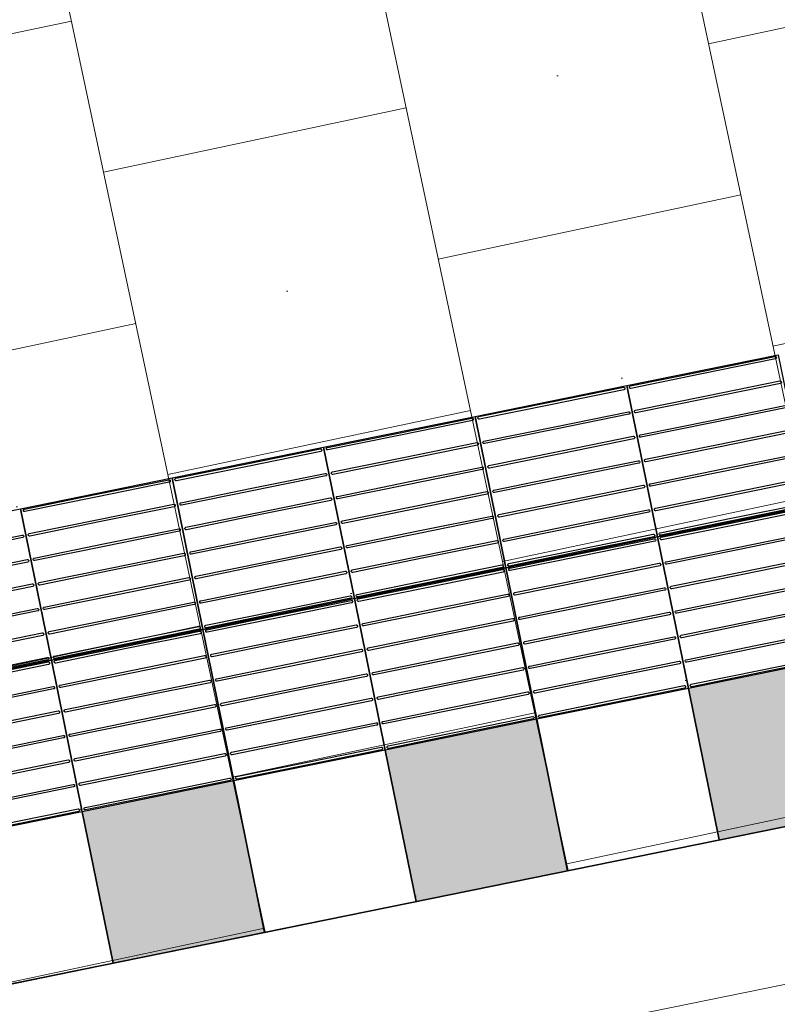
# Model space of a CAD drawing. Header units: metres. Extents: x 196651 to 397723, y 354703 to 710691.
# Tile 132 of 256: x 197835.66 to 197837.12, y 356142.61 to 356144.52. Entities that reach past the tile are written whole.
import ezdxf

# ---------------------------------------------------------------- set-up
doc = ezdxf.new("R2010")
doc.units = ezdxf.units.M
doc.header["$MEASUREMENT"] = 0
doc.linetypes.add('VH-RIJWIELPADBAND_410X225', pattern=[28, 16, -2, 2, -2, 0, -2, 2, -2])
doc.linetypes.add('VH-RWSBAND_110X220', pattern=[24, 10, -2, 2, -2, 2, -2, 2, -2])
for name, color, linetype, lineweight in [('N-WE-VH-KANTOPSLUITING_BUSPERRONBAND-G', 6, 'VH-RWSBAND_110X220', 35), ('N-WE-VH-KANTOPSLUITING_RIJWIELPADBAND_410X250-G', 5, 'VH-RIJWIELPADBAND_410X225', 35), ('N-WE-VH-KANTVERHARDING-G', 1, 'Continuous', 5), ('N-WE-VH-VERHARDING_TEGEL-300X300X60-A', 252, 'Continuous', 18), ('N-WE-VH-VERHARDING_TEGEL-A', 252, 'Continuous', 5), ('N-WE-VH-VERKEERSTEGEL-GELEIDETEGEL-S', 5, 'Continuous', 25), ('N-WE-VH-VERKEERSTEGEL-TEGEL ZWART-WIT-S', 7, 'Continuous', 25)]:
    doc.layers.add(name, color=color, linetype=linetype, lineweight=lineweight)
doc.layers.add('N-WE-VH-VERHARDING_ASFALT_DEKLAAG-G_ROOD', color=7, linetype='Continuous', lineweight=5, true_color=0xbf4040)

# ---------------------------------------------------------------- blocks, each defined once
blk = doc.blocks.new('SVH-VERKEERSTEGEL_300X300_ZWART TEGEL_DYN')
h = blk.add_hatch(color=256)
h.dxf.hatch_style = 1
h.paths.add_polyline_path([(0, 0.3), (0, 0), (0.3, 0), (0.3, 0.3)])
at = {"flags": 128}
blk.add_lwpolyline([(0, 0.3), (0, 0), (0.3, 0), (0.3, 0.3)], close=True, dxfattribs=at)
blk = doc.blocks.new('SVH-VERKEERSTEGEL_300X300_WITTE TEGEL_DYN')
at = {"flags": 128}
blk.add_lwpolyline([(0, 0.3), (0, 0), (0.3, 0), (0.3, 0.3)], close=True, dxfattribs=at)
blk = doc.blocks.new('*U382')
for name, p in [('SVH-VERKEERSTEGEL_300X300_WITTE TEGEL_DYN', (1.2, 0)), ('SVH-VERKEERSTEGEL_300X300_ZWART TEGEL_DYN', (1.5, 0)), ('SVH-VERKEERSTEGEL_300X300_WITTE TEGEL_DYN', (1.8, 0)), ('SVH-VERKEERSTEGEL_300X300_ZWART TEGEL_DYN', (2.1, 0)), ('SVH-VERKEERSTEGEL_300X300_WITTE TEGEL_DYN', (2.4, 0)), ('SVH-VERKEERSTEGEL_300X300_ZWART TEGEL_DYN', (2.7, 0))]:
    blk.add_blockref(name, p)
blk = doc.blocks.new('*U383')
at = {"flags": 128}
for points in [[(1.2, 0.3), (1.2, 0.6), (1.5, 0.6), (1.5, 0.3)], [(1.5, 0.3), (1.5, 0.6), (1.8, 0.6), (1.8, 0.3)], [(1.8, 0.3), (1.8, 0.6), (2.1, 0.6), (2.1, 0.3)], [(2.1, 0.3), (2.1, 0.6), (2.4, 0.6), (2.4, 0.3)], [(2.4, 0.3), (2.4, 0.6), (2.7, 0.6), (2.7, 0.3)], [(2.7, 0.3), (2.7, 0.6), (3, 0.6), (3, 0.3)], [(1.2, 0), (1.2, 0.3), (1.5, 0.3), (1.5, 0)], [(1.5, 0), (1.5, 0.3), (1.8, 0.3), (1.8, 0)], [(1.8, 0), (1.8, 0.3), (2.1, 0.3), (2.1, 0)], [(2.1, 0), (2.1, 0.3), (2.4, 0.3), (2.4, 0)], [(2.4, 0), (2.4, 0.3), (2.7, 0.3), (2.7, 0)], [(2.7, 0), (2.7, 0.3), (3, 0.3), (3, 0)]]:
    blk.add_lwpolyline(points, close=True, dxfattribs=at)
for points in [[(1.5045, 0.5955, -0.414214), (1.507, 0.598), (1.6475, 0.598)], [(1.6475, 0.593), (1.507, 0.593, -0.414214), (1.5045, 0.5955), (1.5045, 0.5955)], [(1.6475, 0.598), (1.793, 0.598, -0.414214), (1.7955, 0.5955), (1.7955, 0.5955, -0.414214), (1.793, 0.593), (1.6475, 0.593)], [(1.8045, 0.5955, -0.414214), (1.807, 0.598), (1.9475, 0.598)], [(1.9475, 0.593), (1.807, 0.593, -0.414214), (1.8045, 0.5955), (1.8045, 0.5955)], [(1.9475, 0.598), (2.093, 0.598, -0.414214), (2.0955, 0.5955), (2.0955, 0.5955, -0.414214), (2.093, 0.593), (1.9475, 0.593)], [(2.1045, 0.5955, -0.414214), (2.107, 0.598), (2.2475, 0.598)], [(2.2475, 0.593), (2.107, 0.593, -0.414214), (2.1045, 0.5955), (2.1045, 0.5955)], [(2.2475, 0.598), (2.393, 0.598, -0.414214), (2.3955, 0.5955), (2.3955, 0.5955, -0.414214), (2.393, 0.593), (2.2475, 0.593)], [(2.4045, 0.5955, -0.414214), (2.407, 0.598), (2.5475, 0.598)], [(2.5475, 0.593), (2.407, 0.593, -0.414214), (2.4045, 0.5955), (2.4045, 0.5955)], [(2.5475, 0.598), (2.693, 0.598, -0.414214), (2.6955, 0.5955), (2.6955, 0.5955, -0.414214), (2.693, 0.593), (2.5475, 0.593)], [(2.7045, 0.5955, -0.414214), (2.707, 0.598), (2.8475, 0.598)], [(2.8475, 0.593), (2.707, 0.593, -0.414214), (2.7045, 0.5955), (2.7045, 0.5955)], [(2.8475, 0.598), (2.993, 0.598, -0.414214), (2.9955, 0.5955), (2.9955, 0.5955, -0.414214), (2.993, 0.593), (2.8475, 0.593)], [(1.3475, 0.5495), (1.493, 0.5495, -0.414214), (1.4955, 0.547), (1.4955, 0.547, -0.414214), (1.493, 0.5445), (1.3475, 0.5445)], [(1.5045, 0.547, -0.414214), (1.507, 0.5495), (1.6475, 0.5495)], [(1.6475, 0.5445), (1.507, 0.5445, -0.414214), (1.5045, 0.547), (1.5045, 0.547)], [(1.6475, 0.5495), (1.793, 0.5495, -0.414214), (1.7955, 0.547), (1.7955, 0.547, -0.414214), (1.793, 0.5445), (1.6475, 0.5445)], [(1.8045, 0.547, -0.414214), (1.807, 0.5495), (1.9475, 0.5495)], [(1.9475, 0.5445), (1.807, 0.5445, -0.414214), (1.8045, 0.547), (1.8045, 0.547)], [(1.9475, 0.5495), (2.093, 0.5495, -0.414214), (2.0955, 0.547), (2.0955, 0.547, -0.414214), (2.093, 0.5445), (1.9475, 0.5445)], [(2.1045, 0.547, -0.414214), (2.107, 0.5495), (2.2475, 0.5495)], [(2.2475, 0.5445), (2.107, 0.5445, -0.414214), (2.1045, 0.547), (2.1045, 0.547)], [(2.2475, 0.5495), (2.393, 0.5495, -0.414214), (2.3955, 0.547), (2.3955, 0.547, -0.414214), (2.393, 0.5445), (2.2475, 0.5445)], [(2.4045, 0.547, -0.414214), (2.407, 0.5495), (2.5475, 0.5495)], [(2.5475, 0.5445), (2.407, 0.5445, -0.414214), (2.4045, 0.547), (2.4045, 0.547)], [(2.5475, 0.5495), (2.693, 0.5495, -0.414214), (2.6955, 0.547), (2.6955, 0.547, -0.414214), (2.693, 0.5445), (2.5475, 0.5445)], [(2.7045, 0.547, -0.414214), (2.707, 0.5495), (2.8475, 0.5495)], [(2.8475, 0.5445), (2.707, 0.5445, -0.414214), (2.7045, 0.547), (2.7045, 0.547)], [(2.8475, 0.5495), (2.993, 0.5495, -0.414214), (2.9955, 0.547), (2.9955, 0.547, -0.414214), (2.993, 0.5445), (2.8475, 0.5445)], [(1.3475, 0.501), (1.493, 0.501, -0.414214), (1.4955, 0.4985), (1.4955, 0.4985, -0.414214), (1.493, 0.496), (1.3475, 0.496)], [(1.5045, 0.4985, -0.414214), (1.507, 0.501), (1.6475, 0.501)], [(1.6475, 0.496), (1.507, 0.496, -0.414214), (1.5045, 0.4985), (1.5045, 0.4985)], [(1.6475, 0.501), (1.793, 0.501, -0.414214), (1.7955, 0.4985), (1.7955, 0.4985, -0.414214), (1.793, 0.496), (1.6475, 0.496)], [(1.8045, 0.4985, -0.414214), (1.807, 0.501), (1.9475, 0.501)], [(1.9475, 0.496), (1.807, 0.496, -0.414214), (1.8045, 0.4985), (1.8045, 0.4985)], [(1.9475, 0.501), (2.093, 0.501, -0.414214), (2.0955, 0.4985), (2.0955, 0.4985, -0.414214), (2.093, 0.496), (1.9475, 0.496)], [(2.1045, 0.4985, -0.414214), (2.107, 0.501), (2.2475, 0.501)], [(2.2475, 0.496), (2.107, 0.496, -0.414214), (2.1045, 0.4985), (2.1045, 0.4985)], [(2.2475, 0.501), (2.393, 0.501, -0.414214), (2.3955, 0.4985), (2.3955, 0.4985, -0.414214), (2.393, 0.496), (2.2475, 0.496)], [(2.4045, 0.4985, -0.414214), (2.407, 0.501), (2.5475, 0.501)], [(2.5475, 0.496), (2.407, 0.496, -0.414214), (2.4045, 0.4985), (2.4045, 0.4985)], [(2.5475, 0.501), (2.693, 0.501, -0.414214), (2.6955, 0.4985), (2.6955, 0.4985, -0.414214), (2.693, 0.496), (2.5475, 0.496)], [(2.7045, 0.4985, -0.414214), (2.707, 0.501), (2.8475, 0.501)], [(2.8475, 0.496), (2.707, 0.496, -0.414214), (2.7045, 0.4985), (2.7045, 0.4985)], [(2.8475, 0.501), (2.993, 0.501, -0.414214), (2.9955, 0.4985), (2.9955, 0.4985, -0.414214), (2.993, 0.496), (2.8475, 0.496)], [(1.3475, 0.4525), (1.493, 0.4525, -0.414214), (1.4955, 0.45), (1.4955, 0.45, -0.414214), (1.493, 0.4475), (1.3475, 0.4475)], [(1.5045, 0.45, -0.414214), (1.507, 0.4525), (1.6475, 0.4525)], [(1.6475, 0.4475), (1.507, 0.4475, -0.414214), (1.5045, 0.45), (1.5045, 0.45)], [(1.6475, 0.4525), (1.793, 0.4525, -0.414214), (1.7955, 0.45), (1.7955, 0.45, -0.414214), (1.793, 0.4475), (1.6475, 0.4475)], [(1.8045, 0.45, -0.414214), (1.807, 0.4525), (1.9475, 0.4525)], [(1.9475, 0.4475), (1.807, 0.4475, -0.414214), (1.8045, 0.45), (1.8045, 0.45)], [(1.9475, 0.4525), (2.093, 0.4525, -0.414214), (2.0955, 0.45), (2.0955, 0.45, -0.414214), (2.093, 0.4475), (1.9475, 0.4475)], [(2.1045, 0.45, -0.414214), (2.107, 0.4525), (2.2475, 0.4525)], [(2.2475, 0.4475), (2.107, 0.4475, -0.414214), (2.1045, 0.45), (2.1045, 0.45)], [(2.2475, 0.4525), (2.393, 0.4525, -0.414214), (2.3955, 0.45), (2.3955, 0.45, -0.414214), (2.393, 0.4475), (2.2475, 0.4475)], [(2.4045, 0.45, -0.414214), (2.407, 0.4525), (2.5475, 0.4525)], [(2.5475, 0.4475), (2.407, 0.4475, -0.414214), (2.4045, 0.45), (2.4045, 0.45)], [(2.5475, 0.4525), (2.693, 0.4525, -0.414214), (2.6955, 0.45), (2.6955, 0.45, -0.414214), (2.693, 0.4475), (2.5475, 0.4475)], [(2.7045, 0.45, -0.414214), (2.707, 0.4525), (2.8475, 0.4525)], [(2.8475, 0.4475), (2.707, 0.4475, -0.414214), (2.7045, 0.45), (2.7045, 0.45)], [(2.8475, 0.4525), (2.993, 0.4525, -0.414214), (2.9955, 0.45), (2.9955, 0.45, -0.414214), (2.993, 0.4475), (2.8475, 0.4475)], [(1.3475, 0.404), (1.493, 0.404, -0.414214), (1.4955, 0.4015), (1.4955, 0.4015, -0.414214), (1.493, 0.399), (1.3475, 0.399)], [(1.5045, 0.4015, -0.414214), (1.507, 0.404), (1.6475, 0.404)], [(1.6475, 0.399), (1.507, 0.399, -0.414214), (1.5045, 0.4015), (1.5045, 0.4015)], [(1.6475, 0.404), (1.793, 0.404, -0.414214), (1.7955, 0.4015), (1.7955, 0.4015, -0.414214), (1.793, 0.399), (1.6475, 0.399)], [(1.8045, 0.4015, -0.414214), (1.807, 0.404), (1.9475, 0.404)], [(1.9475, 0.399), (1.807, 0.399, -0.414214), (1.8045, 0.4015), (1.8045, 0.4015)], [(1.9475, 0.404), (2.093, 0.404, -0.414214), (2.0955, 0.4015), (2.0955, 0.4015, -0.414214), (2.093, 0.399), (1.9475, 0.399)], [(2.1045, 0.4015, -0.414214), (2.107, 0.404), (2.2475, 0.404)], [(2.2475, 0.399), (2.107, 0.399, -0.414214), (2.1045, 0.4015), (2.1045, 0.4015)], [(2.2475, 0.404), (2.393, 0.404, -0.414214), (2.3955, 0.4015), (2.3955, 0.4015, -0.414214), (2.393, 0.399), (2.2475, 0.399)], [(2.4045, 0.4015, -0.414214), (2.407, 0.404), (2.5475, 0.404)], [(2.5475, 0.399), (2.407, 0.399, -0.414214), (2.4045, 0.4015), (2.4045, 0.4015)], [(2.5475, 0.404), (2.693, 0.404, -0.414214), (2.6955, 0.4015), (2.6955, 0.4015, -0.414214), (2.693, 0.399), (2.5475, 0.399)], [(2.7045, 0.4015, -0.414214), (2.707, 0.404), (2.8475, 0.404)], [(2.8475, 0.399), (2.707, 0.399, -0.414214), (2.7045, 0.4015), (2.7045, 0.4015)], [(2.8475, 0.404), (2.993, 0.404, -0.414214), (2.9955, 0.4015), (2.9955, 0.4015, -0.414214), (2.993, 0.399), (2.8475, 0.399)], [(1.3475, 0.3555), (1.493, 0.3555, -0.414214), (1.4955, 0.353), (1.4955, 0.353, -0.414214), (1.493, 0.3505), (1.3475, 0.3505)], [(1.5045, 0.353, -0.414214), (1.507, 0.3555), (1.6475, 0.3555)], [(1.6475, 0.3505), (1.507, 0.3505, -0.414214), (1.5045, 0.353), (1.5045, 0.353)], [(1.6475, 0.3555), (1.793, 0.3555, -0.414214), (1.7955, 0.353), (1.7955, 0.353, -0.414214), (1.793, 0.3505), (1.6475, 0.3505)], [(1.8045, 0.353, -0.414214), (1.807, 0.3555), (1.9475, 0.3555)], [(1.9475, 0.3505), (1.807, 0.3505, -0.414214), (1.8045, 0.353), (1.8045, 0.353)], [(1.9475, 0.3555), (2.093, 0.3555, -0.414214), (2.0955, 0.353), (2.0955, 0.353, -0.414214), (2.093, 0.3505), (1.9475, 0.3505)], [(2.1045, 0.353, -0.414214), (2.107, 0.3555), (2.2475, 0.3555)], [(2.2475, 0.3505), (2.107, 0.3505, -0.414214), (2.1045, 0.353), (2.1045, 0.353)], [(2.2475, 0.3555), (2.393, 0.3555, -0.414214), (2.3955, 0.353), (2.3955, 0.353, -0.414214), (2.393, 0.3505), (2.2475, 0.3505)], [(2.4045, 0.353, -0.414214), (2.407, 0.3555), (2.5475, 0.3555)], [(2.5475, 0.3505), (2.407, 0.3505, -0.414214), (2.4045, 0.353), (2.4045, 0.353)], [(2.5475, 0.3555), (2.693, 0.3555, -0.414214), (2.6955, 0.353), (2.6955, 0.353, -0.414214), (2.693, 0.3505), (2.5475, 0.3505)], [(2.7045, 0.353, -0.414214), (2.707, 0.3555), (2.8475, 0.3555)], [(2.8475, 0.3505), (2.707, 0.3505, -0.414214), (2.7045, 0.353), (2.7045, 0.353)], [(2.8475, 0.3555), (2.993, 0.3555, -0.414214), (2.9955, 0.353), (2.9955, 0.353, -0.414214), (2.993, 0.3505), (2.8475, 0.3505)], [(1.3475, 0.307), (1.493, 0.307, -0.414214), (1.4955, 0.3045), (1.4955, 0.3045, -0.414214), (1.493, 0.302), (1.3475, 0.302)], [(1.5045, 0.3045, -0.414214), (1.507, 0.307), (1.6475, 0.307)], [(1.6475, 0.307), (1.793, 0.307, -0.414214), (1.7955, 0.3045), (1.7955, 0.3045, -0.414214), (1.793, 0.302), (1.6475, 0.302)], [(1.8045, 0.3045, -0.414214), (1.807, 0.307), (1.9475, 0.307)], [(1.9475, 0.307), (2.093, 0.307, -0.414214), (2.0955, 0.3045), (2.0955, 0.3045, -0.414214), (2.093, 0.302), (1.9475, 0.302)], [(2.1045, 0.3045, -0.414214), (2.107, 0.307), (2.2475, 0.307)], [(2.2475, 0.307), (2.393, 0.307, -0.414214), (2.3955, 0.3045), (2.3955, 0.3045, -0.414214), (2.393, 0.302), (2.2475, 0.302)], [(2.4045, 0.3045, -0.414214), (2.407, 0.307), (2.5475, 0.307)], [(2.5475, 0.307), (2.693, 0.307, -0.414214), (2.6955, 0.3045), (2.6955, 0.3045, -0.414214), (2.693, 0.302), (2.5475, 0.302)], [(2.7045, 0.3045, -0.414214), (2.707, 0.307), (2.8475, 0.307)], [(2.8475, 0.307), (2.993, 0.307, -0.414214), (2.9955, 0.3045), (2.9955, 0.3045, -0.414214), (2.993, 0.302), (2.8475, 0.302)], [(1.3475, 0.298), (1.493, 0.298, -0.414214), (1.4955, 0.2955), (1.4955, 0.2955, -0.414214), (1.493, 0.293), (1.3475, 0.293)], [(1.6475, 0.302), (1.507, 0.302, -0.414214), (1.5045, 0.3045), (1.5045, 0.3045)], [(1.5045, 0.2955, -0.414214), (1.507, 0.298), (1.6475, 0.298)], [(1.6475, 0.293), (1.507, 0.293, -0.414214), (1.5045, 0.2955), (1.5045, 0.2955)], [(1.6475, 0.298), (1.793, 0.298, -0.414214), (1.7955, 0.2955), (1.7955, 0.2955, -0.414214), (1.793, 0.293), (1.6475, 0.293)], [(1.9475, 0.302), (1.807, 0.302, -0.414214), (1.8045, 0.3045), (1.8045, 0.3045)], [(1.8045, 0.2955, -0.414214), (1.807, 0.298), (1.9475, 0.298)], [(1.9475, 0.293), (1.807, 0.293, -0.414214), (1.8045, 0.2955), (1.8045, 0.2955)], [(1.9475, 0.298), (2.093, 0.298, -0.414214), (2.0955, 0.2955), (2.0955, 0.2955, -0.414214), (2.093, 0.293), (1.9475, 0.293)], [(2.2475, 0.302), (2.107, 0.302, -0.414214), (2.1045, 0.3045), (2.1045, 0.3045)], [(2.1045, 0.2955, -0.414214), (2.107, 0.298), (2.2475, 0.298)], [(2.2475, 0.293), (2.107, 0.293, -0.414214), (2.1045, 0.2955), (2.1045, 0.2955)], [(2.2475, 0.298), (2.393, 0.298, -0.414214), (2.3955, 0.2955), (2.3955, 0.2955, -0.414214), (2.393, 0.293), (2.2475, 0.293)], [(2.5475, 0.302), (2.407, 0.302, -0.414214), (2.4045, 0.3045), (2.4045, 0.3045)], [(2.4045, 0.2955, -0.414214), (2.407, 0.298), (2.5475, 0.298)], [(2.5475, 0.293), (2.407, 0.293, -0.414214), (2.4045, 0.2955), (2.4045, 0.2955)], [(2.5475, 0.298), (2.693, 0.298, -0.414214), (2.6955, 0.2955), (2.6955, 0.2955, -0.414214), (2.693, 0.293), (2.5475, 0.293)], [(2.8475, 0.302), (2.707, 0.302, -0.414214), (2.7045, 0.3045), (2.7045, 0.3045)], [(2.7045, 0.2955, -0.414214), (2.707, 0.298), (2.8475, 0.298)], [(2.8475, 0.293), (2.707, 0.293, -0.414214), (2.7045, 0.2955), (2.7045, 0.2955)], [(2.8475, 0.298), (2.993, 0.298, -0.414214), (2.9955, 0.2955), (2.9955, 0.2955, -0.414214), (2.993, 0.293), (2.8475, 0.293)], [(1.3475, 0.2495), (1.493, 0.2495, -0.414214), (1.4955, 0.247), (1.4955, 0.247, -0.414214), (1.493, 0.2445), (1.3475, 0.2445)], [(1.5045, 0.247, -0.414214), (1.507, 0.2495), (1.6475, 0.2495)], [(1.6475, 0.2495), (1.793, 0.2495, -0.414214), (1.7955, 0.247), (1.7955, 0.247, -0.414214), (1.793, 0.2445), (1.6475, 0.2445)], [(1.8045, 0.247, -0.414214), (1.807, 0.2495), (1.9475, 0.2495)], [(1.9475, 0.2495), (2.093, 0.2495, -0.414214), (2.0955, 0.247), (2.0955, 0.247, -0.414214), (2.093, 0.2445), (1.9475, 0.2445)], [(2.1045, 0.247, -0.414214), (2.107, 0.2495), (2.2475, 0.2495)], [(2.2475, 0.2495), (2.393, 0.2495, -0.414214), (2.3955, 0.247), (2.3955, 0.247, -0.414214), (2.393, 0.2445), (2.2475, 0.2445)], [(2.4045, 0.247, -0.414214), (2.407, 0.2495), (2.5475, 0.2495)], [(2.5475, 0.2495), (2.693, 0.2495, -0.414214), (2.6955, 0.247), (2.6955, 0.247, -0.414214), (2.693, 0.2445), (2.5475, 0.2445)], [(2.7045, 0.247, -0.414214), (2.707, 0.2495), (2.8475, 0.2495)], [(2.8475, 0.2495), (2.993, 0.2495, -0.414214), (2.9955, 0.247), (2.9955, 0.247, -0.414214), (2.993, 0.2445), (2.8475, 0.2445)], [(1.6475, 0.2445), (1.507, 0.2445, -0.414214), (1.5045, 0.247), (1.5045, 0.247)], [(1.9475, 0.2445), (1.807, 0.2445, -0.414214), (1.8045, 0.247), (1.8045, 0.247)], [(2.2475, 0.2445), (2.107, 0.2445, -0.414214), (2.1045, 0.247), (2.1045, 0.247)], [(2.5475, 0.2445), (2.407, 0.2445, -0.414214), (2.4045, 0.247), (2.4045, 0.247)], [(2.8475, 0.2445), (2.707, 0.2445, -0.414214), (2.7045, 0.247), (2.7045, 0.247)], [(1.3475, 0.201), (1.493, 0.201, -0.414214), (1.4955, 0.1985), (1.4955, 0.1985, -0.414214), (1.493, 0.196), (1.3475, 0.196)], [(1.5045, 0.1985, -0.414214), (1.507, 0.201), (1.6475, 0.201)], [(1.6475, 0.196), (1.507, 0.196, -0.414214), (1.5045, 0.1985), (1.5045, 0.1985)], [(1.6475, 0.201), (1.793, 0.201, -0.414214), (1.7955, 0.1985), (1.7955, 0.1985, -0.414214), (1.793, 0.196), (1.6475, 0.196)], [(1.8045, 0.1985, -0.414214), (1.807, 0.201), (1.9475, 0.201)], [(1.9475, 0.196), (1.807, 0.196, -0.414214), (1.8045, 0.1985), (1.8045, 0.1985)], [(1.9475, 0.201), (2.093, 0.201, -0.414214), (2.0955, 0.1985), (2.0955, 0.1985, -0.414214), (2.093, 0.196), (1.9475, 0.196)], [(2.1045, 0.1985, -0.414214), (2.107, 0.201), (2.2475, 0.201)], [(2.2475, 0.196), (2.107, 0.196, -0.414214), (2.1045, 0.1985), (2.1045, 0.1985)], [(2.2475, 0.201), (2.393, 0.201, -0.414214), (2.3955, 0.1985), (2.3955, 0.1985, -0.414214), (2.393, 0.196), (2.2475, 0.196)], [(2.4045, 0.1985, -0.414214), (2.407, 0.201), (2.5475, 0.201)], [(2.5475, 0.196), (2.407, 0.196, -0.414214), (2.4045, 0.1985), (2.4045, 0.1985)], [(2.5475, 0.201), (2.693, 0.201, -0.414214), (2.6955, 0.1985), (2.6955, 0.1985, -0.414214), (2.693, 0.196), (2.5475, 0.196)], [(2.7045, 0.1985, -0.414214), (2.707, 0.201), (2.8475, 0.201)], [(2.8475, 0.196), (2.707, 0.196, -0.414214), (2.7045, 0.1985), (2.7045, 0.1985)], [(2.8475, 0.201), (2.993, 0.201, -0.414214), (2.9955, 0.1985), (2.9955, 0.1985, -0.414214), (2.993, 0.196), (2.8475, 0.196)], [(1.3475, 0.1525), (1.493, 0.1525, -0.414214), (1.4955, 0.15), (1.4955, 0.15, -0.414214), (1.493, 0.1475), (1.3475, 0.1475)], [(1.5045, 0.15, -0.414214), (1.507, 0.1525), (1.6475, 0.1525)], [(1.6475, 0.1475), (1.507, 0.1475, -0.414214), (1.5045, 0.15), (1.5045, 0.15)], [(1.6475, 0.1525), (1.793, 0.1525, -0.414214), (1.7955, 0.15), (1.7955, 0.15, -0.414214), (1.793, 0.1475), (1.6475, 0.1475)], [(1.8045, 0.15, -0.414214), (1.807, 0.1525), (1.9475, 0.1525)], [(1.9475, 0.1475), (1.807, 0.1475, -0.414214), (1.8045, 0.15), (1.8045, 0.15)], [(1.9475, 0.1525), (2.093, 0.1525, -0.414214), (2.0955, 0.15), (2.0955, 0.15, -0.414214), (2.093, 0.1475), (1.9475, 0.1475)], [(2.1045, 0.15, -0.414214), (2.107, 0.1525), (2.2475, 0.1525)], [(2.2475, 0.1475), (2.107, 0.1475, -0.414214), (2.1045, 0.15), (2.1045, 0.15)], [(2.2475, 0.1525), (2.393, 0.1525, -0.414214), (2.3955, 0.15), (2.3955, 0.15, -0.414214), (2.393, 0.1475), (2.2475, 0.1475)], [(2.4045, 0.15, -0.414214), (2.407, 0.1525), (2.5475, 0.1525)], [(2.5475, 0.1475), (2.407, 0.1475, -0.414214), (2.4045, 0.15), (2.4045, 0.15)], [(2.5475, 0.1525), (2.693, 0.1525, -0.414214), (2.6955, 0.15), (2.6955, 0.15, -0.414214), (2.693, 0.1475), (2.5475, 0.1475)], [(2.7045, 0.15, -0.414214), (2.707, 0.1525), (2.8475, 0.1525)], [(2.8475, 0.1475), (2.707, 0.1475, -0.414214), (2.7045, 0.15), (2.7045, 0.15)], [(2.8475, 0.1525), (2.993, 0.1525, -0.414214), (2.9955, 0.15), (2.9955, 0.15, -0.414214), (2.993, 0.1475), (2.8475, 0.1475)], [(1.3475, 0.104), (1.493, 0.104, -0.414214), (1.4955, 0.1015), (1.4955, 0.1015, -0.414214), (1.493, 0.099), (1.3475, 0.099)], [(1.5045, 0.1015, -0.414214), (1.507, 0.104), (1.6475, 0.104)], [(1.6475, 0.099), (1.507, 0.099, -0.414214), (1.5045, 0.1015), (1.5045, 0.1015)], [(1.6475, 0.104), (1.793, 0.104, -0.414214), (1.7955, 0.1015), (1.7955, 0.1015, -0.414214), (1.793, 0.099), (1.6475, 0.099)], [(1.8045, 0.1015, -0.414214), (1.807, 0.104), (1.9475, 0.104)], [(1.9475, 0.099), (1.807, 0.099, -0.414214), (1.8045, 0.1015), (1.8045, 0.1015)], [(1.9475, 0.104), (2.093, 0.104, -0.414214), (2.0955, 0.1015), (2.0955, 0.1015, -0.414214), (2.093, 0.099), (1.9475, 0.099)], [(2.1045, 0.1015, -0.414214), (2.107, 0.104), (2.2475, 0.104)], [(2.2475, 0.099), (2.107, 0.099, -0.414214), (2.1045, 0.1015), (2.1045, 0.1015)], [(2.2475, 0.104), (2.393, 0.104, -0.414214), (2.3955, 0.1015), (2.3955, 0.1015, -0.414214), (2.393, 0.099), (2.2475, 0.099)], [(2.4045, 0.1015, -0.414214), (2.407, 0.104), (2.5475, 0.104)], [(2.5475, 0.099), (2.407, 0.099, -0.414214), (2.4045, 0.1015), (2.4045, 0.1015)], [(2.5475, 0.104), (2.693, 0.104, -0.414214), (2.6955, 0.1015), (2.6955, 0.1015, -0.414214), (2.693, 0.099), (2.5475, 0.099)], [(2.7045, 0.1015, -0.414214), (2.707, 0.104), (2.8475, 0.104)], [(2.8475, 0.099), (2.707, 0.099, -0.414214), (2.7045, 0.1015), (2.7045, 0.1015)], [(2.8475, 0.104), (2.993, 0.104, -0.414214), (2.9955, 0.1015), (2.9955, 0.1015, -0.414214), (2.993, 0.099), (2.8475, 0.099)], [(1.3475, 0.0555), (1.493, 0.0555, -0.414214), (1.4955, 0.053), (1.4955, 0.053, -0.414214), (1.493, 0.0505), (1.3475, 0.0505)], [(1.5045, 0.053, -0.414214), (1.507, 0.0555), (1.6475, 0.0555)], [(1.6475, 0.0505), (1.507, 0.0505, -0.414214), (1.5045, 0.053), (1.5045, 0.053)], [(1.6475, 0.0555), (1.793, 0.0555, -0.414214), (1.7955, 0.053), (1.7955, 0.053, -0.414214), (1.793, 0.0505), (1.6475, 0.0505)], [(1.8045, 0.053, -0.414214), (1.807, 0.0555), (1.9475, 0.0555)], [(1.9475, 0.0505), (1.807, 0.0505, -0.414214), (1.8045, 0.053), (1.8045, 0.053)], [(1.9475, 0.0555), (2.093, 0.0555, -0.414214), (2.0955, 0.053), (2.0955, 0.053, -0.414214), (2.093, 0.0505), (1.9475, 0.0505)], [(2.1045, 0.053, -0.414214), (2.107, 0.0555), (2.2475, 0.0555)], [(2.2475, 0.0505), (2.107, 0.0505, -0.414214), (2.1045, 0.053), (2.1045, 0.053)], [(2.2475, 0.0555), (2.393, 0.0555, -0.414214), (2.3955, 0.053), (2.3955, 0.053, -0.414214), (2.393, 0.0505), (2.2475, 0.0505)], [(2.4045, 0.053, -0.414214), (2.407, 0.0555), (2.5475, 0.0555)], [(2.5475, 0.0505), (2.407, 0.0505, -0.414214), (2.4045, 0.053), (2.4045, 0.053)], [(2.5475, 0.0555), (2.693, 0.0555, -0.414214), (2.6955, 0.053), (2.6955, 0.053, -0.414214), (2.693, 0.0505), (2.5475, 0.0505)], [(2.7045, 0.053, -0.414214), (2.707, 0.0555), (2.8475, 0.0555)], [(2.8475, 0.0505), (2.707, 0.0505, -0.414214), (2.7045, 0.053), (2.7045, 0.053)], [(2.8475, 0.0555), (2.993, 0.0555, -0.414214), (2.9955, 0.053), (2.9955, 0.053, -0.414214), (2.993, 0.0505), (2.8475, 0.0505)], [(1.3475, 0.007), (1.493, 0.007, -0.414214), (1.4955, 0.0045), (1.4955, 0.0045, -0.414214), (1.493, 0.002), (1.3475, 0.002)], [(1.5045, 0.0045, -0.414214), (1.507, 0.007), (1.6475, 0.007)], [(1.6475, 0.002), (1.507, 0.002, -0.414214), (1.5045, 0.0045), (1.5045, 0.0045)], [(1.6475, 0.007), (1.793, 0.007, -0.414214), (1.7955, 0.0045), (1.7955, 0.0045, -0.414214), (1.793, 0.002), (1.6475, 0.002)], [(1.8045, 0.0045, -0.414214), (1.807, 0.007), (1.9475, 0.007)], [(1.9475, 0.002), (1.807, 0.002, -0.414214), (1.8045, 0.0045), (1.8045, 0.0045)], [(1.9475, 0.007), (2.093, 0.007, -0.414214), (2.0955, 0.0045), (2.0955, 0.0045, -0.414214), (2.093, 0.002), (1.9475, 0.002)], [(2.1045, 0.0045, -0.414214), (2.107, 0.007), (2.2475, 0.007)], [(2.2475, 0.002), (2.107, 0.002, -0.414214), (2.1045, 0.0045), (2.1045, 0.0045)], [(2.2475, 0.007), (2.393, 0.007, -0.414214), (2.3955, 0.0045), (2.3955, 0.0045, -0.414214), (2.393, 0.002), (2.2475, 0.002)], [(2.4045, 0.0045, -0.414214), (2.407, 0.007), (2.5475, 0.007)], [(2.5475, 0.002), (2.407, 0.002, -0.414214), (2.4045, 0.0045), (2.4045, 0.0045)], [(2.5475, 0.007), (2.693, 0.007, -0.414214), (2.6955, 0.0045), (2.6955, 0.0045, -0.414214), (2.693, 0.002), (2.5475, 0.002)], [(2.7045, 0.0045, -0.414214), (2.707, 0.007), (2.8475, 0.007)], [(2.8475, 0.002), (2.707, 0.002, -0.414214), (2.7045, 0.0045), (2.7045, 0.0045)], [(2.8475, 0.007), (2.993, 0.007, -0.414214), (2.9955, 0.0045), (2.9955, 0.0045, -0.414214), (2.993, 0.002), (2.8475, 0.002)]]:
    blk.add_lwpolyline(points, format="xyb", dxfattribs=at)

msp = doc.modelspace()

# ---------------------------------------------------------------- hatches: boundary and pattern name
at = {"layer": 'N-WE-VH-VERHARDING_ASFALT_DEKLAAG-G_ROOD'}
h = msp.add_hatch(color=256, dxfattribs=at)
edge = h.paths.add_edge_path()
edge.add_line((198011.0353, 356135.928), (198028.2431, 356135.9839))
edge.add_line((198028.2431, 356135.9839), (198028.2621, 356137.9341))
edge.add_line((198028.2621, 356137.9341), (198011.0331, 356137.878))
edge.add_line((198011.0331, 356137.878), (198004.8919, 356137.884))
edge.add_line((198004.8919, 356137.884), (197983.514, 356137.8183))
edge.add_arc((197983.4828, 356147.9683), 10.15, 261.13443, 270.17598, ccw=False)
edge.add_line((197981.9185, 356137.9396), (197977.5632, 356138.6189))
edge.add_arc((197976.0452, 356128.8866), 9.85, 81.13443, 83.79745)
edge.add_line((197977.1094, 356138.6789), (197888.8523, 356148.2707))
edge.add_arc((197885.9243, 356121.3293), 27.1, 83.79745, 85.10188)
edge.add_line((197888.2382, 356148.3303), (197859.3619, 356150.805))
edge.add_arc((197857.788, 356133.7776), 17.1, 84.719, 95.04498)
edge.add_line((197856.2843, 356150.8113), (197850.8435, 356150.331))
edge.add_arc((197855.911, 356080.2723), 70.2417, 94.137128, 102.286861)
edge.add_line((197840.9631, 356148.9051), (197836.009, 356147.6549))
edge.add_arc((197843.5577, 356117.7427), 30.85, 104.16349, 114.28402)
edge.add_line((197830.8703, 356145.863), (197815.8576, 356139.0895))
edge.add_line((197815.8576, 356139.0895), (197816.6595, 356137.3121))
edge.add_line((197816.6595, 356137.3121), (197831.6722, 356144.0855))
edge.add_arc((197843.5577, 356117.7427), 28.9, 104.16349, 114.28402, ccw=False)
edge.add_line((197836.4861, 356145.7641), (197841.4091, 356147.0065))
edge.add_arc((197855.911, 356080.2723), 68.2917, 94.124258, 102.260254, ccw=False)
edge.add_line((197850.9995, 356148.3872), (197856.4558, 356148.8689))
edge.add_arc((197857.788, 356133.7776), 15.15, 84.6951, 95.04498, ccw=False)
edge.add_line((197859.1887, 356148.8627), (197888.0717, 356146.3875))
edge.add_arc((197885.9243, 356121.3293), 25.15, 83.79745, 85.10188, ccw=False)
edge.add_line((197888.6416, 356146.3321), (197976.8987, 356136.7403))
edge.add_arc((197976.0452, 356128.8866), 7.9, 81.13443, 83.79745, ccw=False)
edge.add_line((197977.2627, 356136.6922), (197981.618, 356136.0129))
edge.add_arc((197983.4828, 356147.9683), 12.1, 261.13443, 270.17598)
edge.add_line((197983.52, 356135.8683), (198004.894, 356135.934))
edge.add_line((198004.894, 356135.934), (198011.0353, 356135.928))
edge = h.paths.add_edge_path()
edge.add_arc((197735.0033, 356097.3416), 2.15, 118.9535, 140.4824)
edge.add_line((197733.3447, 356098.7097), (197731.5221, 356097.7013))
edge.add_arc((197719.8553, 356118.7891), 24.1, 293.87385, 298.95346, ccw=False)
edge.add_line((197729.6092, 356096.7512), (197729.2314, 356096.584))
edge.add_arc((197729.0539, 356095.9586), 0.65, 74.1587, 113.8738)
edge.add_line((197728.7909, 356096.553), (197708.1335, 356087.4102))
edge.add_arc((197831.4206, 355808.8539), 304.62, 113.873848, 126.261051)
edge.add_arc((197652.5201, 356052.7447), 2.15, 126.2609, 147.8646)
edge.add_arc((197831.4206, 355808.8539), 304.47, 126.410016, 127.372787)
edge.add_arc((197651.312, 356044.6581), 7.75, 127.37279, 128.39216)
edge.add_arc((197646.7178, 356049.6034), 1.15, 100.9725, 132.9621)
edge.add_arc((197651.312, 356044.6581), 7.9, 132.90212, 137.28139)
edge.add_line((197645.5079, 356050.0175), (197644.9981, 356049.4654))
edge.add_line((197644.9981, 356049.4654), (197643.5655, 356050.7883))
edge.add_line((197643.5655, 356050.7883), (197644.0752, 356051.3404))
edge.add_arc((197651.312, 356044.6581), 9.85, 127.37279, 137.28147, ccw=False)
edge.add_arc((197831.4206, 355808.8539), 306.57, 113.873848, 127.372787, ccw=False)
edge.add_line((197707.3443, 356089.1934), (197728.7593, 356098.6715))
edge.add_arc((197719.8553, 356118.7891), 22, 293.87385, 298.95346)
edge.add_line((197730.5055, 356099.5389), (197734.6029, 356101.8057))
edge.add_arc((197748.1577, 356077.3054), 28, 113.5265, 118.95346, ccw=False)
edge.add_line((197736.9808, 356102.9779), (197748.6793, 356108.0709))
edge.add_line((197748.6793, 356108.0709), (197786.9918, 356124.8689))
edge.add_arc((197778.9006, 356143.323), 20.15, 293.67482, 307.69442)
edge.add_arc((197803.3639, 356111.6758), 19.85, 114.28401, 127.71355, ccw=False)
edge.add_line((197795.2004, 356129.7694), (197815.8576, 356139.0895))
edge.add_line((197815.8576, 356139.0895), (197816.6595, 356137.3121))
edge.add_line((197816.6595, 356137.3121), (197814.8234, 356136.4836))
edge.add_arc((197815.7076, 356134.5239), 2.15, 114.284, 135.8129)
edge.add_line((197814.1659, 356136.0224), (197808.3119, 356133.3812))
edge.add_arc((197808.4153, 356131.2337), 2.15, 92.7551, 114.284)
edge.add_line((197807.5311, 356133.1935), (197796.0023, 356127.9919))
edge.add_arc((197803.3639, 356111.6758), 17.9, 114.28402, 127.70392)
edge.add_arc((197778.9006, 356143.323), 22.1, 293.67482, 307.70392, ccw=False)
edge.add_line((197787.7748, 356123.083), (197760.165, 356110.9776))
edge.add_line((197760.165, 356110.9776), (197749.46, 356106.284))
edge.add_line((197749.46, 356106.284), (197737.7592, 356101.19))
edge.add_arc((197748.1577, 356077.3054), 26.05, 113.5265, 118.95346)
edge.add_line((197735.5469, 356100.0994), (197733.9624, 356099.2229))
at = {"layer": 'N-WE-VH-VERHARDING_TEGEL-300X300X60-A'}
h = msp.add_hatch(dxfattribs=at)
h.set_pattern_fill('AVH-TEGEL_400X400_HALFST_STIP', color=256, scale=1.5, angle=102, pattern_type=2)
h.set_pattern_definition([(102, (198927.37624, 355545.38647), (-0.58688856, -0.12474701), []), (192, (198927.37624, 355545.38647), (0.12474701, -0.58688856), [0.6, -0.6]), (192, (198926.727, 355545.55516), (0.12474701, -0.58688856), [0.6, -0.6]), (102, (198927.0204, 355545.61754), (-0.64926207, 0.16869727), [0, -0.6])])
edge = h.paths.add_edge_path()
edge.add_line((197833.5687, 356143.5654), (197834.2935, 356142.2521))
edge.add_line((197834.2935, 356142.2521), (197834.3563, 356142.2868))
edge.add_line((197834.3563, 356142.2868), (197834.3863, 356142.2929))
edge.add_line((197834.3863, 356142.2929), (197834.3664, 356142.3909))
edge.add_line((197834.3664, 356142.3909), (197857.9568, 356147.1902))
edge.add_line((197857.9568, 356147.1902), (197857.9767, 356147.0925))
edge.add_arc((197857.6177, 356149.5758), 2.5092, 278.2256, 284.7653)
edge.add_line((197858.2572, 356147.1495), (197857.9809, 356148.5079))
edge.add_line((197857.9809, 356148.5079), (197856.939, 356148.4831))
edge.add_arc((197857.788, 356133.7776), 14.73, 93.30444, 95.04498)
edge.add_line((197856.4927, 356148.4505), (197851.0331, 356147.9685))
edge.add_arc((197855.911, 356080.2723), 67.8717, 94.121414, 95.665993)
edge.add_line((197849.2101, 356147.8124), (197848.2168, 356147.7065))
edge.add_arc((197855.911, 356080.2723), 67.8717, 96.509269, 99.873963)
edge.add_line((197844.2723, 356147.1387), (197843.2894, 356146.9601))
edge.add_arc((197855.911, 356080.2723), 67.8717, 100.717239, 102.254374)
edge.add_line((197841.5051, 356146.5976), (197836.5889, 356145.3569))
edge.add_arc((197843.5577, 356117.7427), 28.48, 104.16349, 111.07741)
edge.add_line((197833.3154, 356144.3172), (197833.5687, 356143.5654))
at = {"layer": 'N-WE-VH-VERHARDING_TEGEL-A'}
h = msp.add_hatch(dxfattribs=at)
h.set_pattern_fill('AVH-TEGEL_300X300_HALFST', color=256, scale=2, angle=200, style=0, pattern_type=2)
h.set_pattern_definition([(200, (0, 0), (-0.46120952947, -0.48711987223), [0.6, -0.6]), (290, (0, 0), (0.5638155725, 0.205212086), [])])
edge = h.paths.add_edge_path()
edge.add_line((197802.8211, 356136.1818), (197803.7989, 356133.9451))
edge.add_line((197803.7989, 356133.9451), (197830.7592, 356146.1091))
edge.add_arc((197843.5577, 356117.7427), 31.12, 104.16349, 114.28402, ccw=False)
edge.add_line((197835.9429, 356147.9167), (197840.9013, 356149.168))
edge.add_arc((197855.911, 356080.2723), 70.5117, 94.138868, 102.290458, ccw=False)
edge.add_line((197850.8219, 356150.6001), (197852.1146, 356150.7143))
edge.add_line((197852.1146, 356150.7143), (197851.907, 356152.413))
edge.add_arc((197855.911, 356080.2723), 72.2517, 93.176823, 102.313151)
edge.add_line((197840.503, 356150.862), (197836.691, 356149.9))
edge.add_line((197836.691, 356149.9), (197832.765, 356148.722))
edge.add_line((197832.765, 356148.722), (197828.92, 356147.396))
edge.add_line((197828.92, 356147.396), (197827.944, 356146.997))
edge.add_line((197827.944, 356146.997), (197824.464, 356145.647))
edge.add_line((197824.464, 356145.647), (197821.026, 356144.191))
edge.add_line((197821.026, 356144.191), (197813.186, 356140.73))
edge.add_line((197813.186, 356140.73), (197806.999, 356137.988))
edge.add_line((197806.999, 356137.988), (197802.8211, 356136.1818))

# ---------------------------------------------------------------- linework, layer by layer
at = {"layer": 'N-WE-VH-KANTOPSLUITING_BUSPERRONBAND-G', "linetype": 'Continuous', "flags": 128}
msp.add_lwpolyline([(197835.3463, 356142.5902), (197856.9769, 356146.9909)], dxfattribs=at)
at = {"layer": 'N-WE-VH-KANTOPSLUITING_RIJWIELPADBAND_410X250-G', "ltscale": 0.1, "flags": 128}
msp.add_lwpolyline([(197833.2722, 356144.4613, -0.030076), (197836.5522, 356145.5024), (197841.4708, 356146.7436, -0.006718), (197843.2621, 356147.1076, -0.006718)], format="xyb", dxfattribs=at)
at = {"layer": 'N-WE-VH-KANTVERHARDING-G', "flags": 128}
msp.add_lwpolyline([(197820.4131, 356134.3627), (197834.4262, 356142.0969), (197860.9564, 356147.4943)], dxfattribs=at)

# ---------------------------------------------------------------- block references
at = {"layer": 'N-WE-VH-VERKEERSTEGEL-GELEIDETEGEL-S', "rotation": 11.49964297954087}
msp.add_blockref('*U383', (197834.3066, 356142.6849), dxfattribs=at)
at = {"layer": 'N-WE-VH-VERKEERSTEGEL-TEGEL ZWART-WIT-S', "rotation": 11.49964297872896}
msp.add_blockref('*U382', (197834.3664, 356142.3909), dxfattribs=at)

doc.saveas('drawing.dxf')
